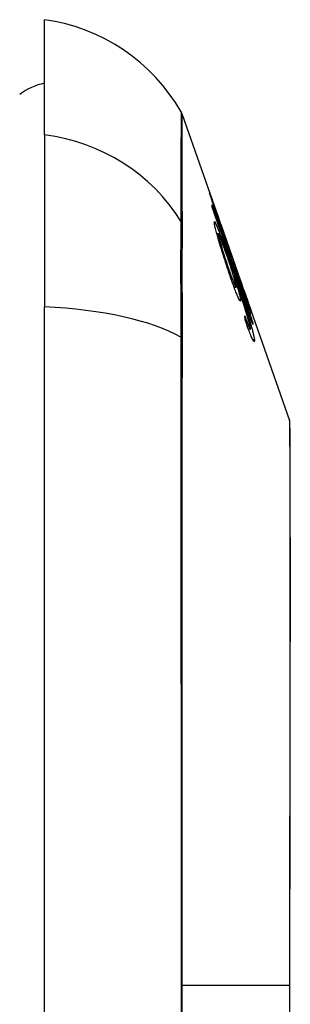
# Model space of a CAD drawing. Header units: inches. Extents: x 12 to 399, y 35 to 190.
# Tile 215 of 256: x 113.07 to 113.241, y 114.696 to 115.318. Entities that reach past the tile are written whole.
import ezdxf

# ---------------------------------------------------------------- set-up
doc = ezdxf.new("R2010")
doc.units = ezdxf.units.IN
doc.header["$MEASUREMENT"] = 0
doc.layers.add('Visible Edges(ANSI)', color=7, linetype='Continuous', lineweight=25)
doc.layers.add('Visible Tangent Edges(ANSI)', color=7, linetype='Continuous', lineweight=25)

msp = doc.modelspace()

# ---------------------------------------------------------------- linework, layer by layer
at = {"layer": 'Visible Edges(ANSI)'}
for p, q in [((113.08567, 115.24568), (113.08567, 115.31844)), ((113.17258, 115.25855), (113.19422, 115.19671)), ((113.08567, 115.24568), (113.08567, 115.13689)), ((113.1925, 115.20138), (113.19228, 115.20138)), ((113.19709, 115.18851), (113.19422, 115.19671)), ((113.19694, 115.18894), (113.19693, 115.18894)), ((113.19535, 115.18314), (113.19443, 115.18314)), ((113.19709, 115.18851), (113.20938, 115.15339)), ((113.20266, 115.17245), (113.20549, 115.16435)), ((113.20307, 115.1711), (113.2028, 115.1711)), ((113.20546, 115.1644), (113.20523, 115.1644)), ((113.20539, 115.15611), (113.20503, 115.15611)), ((113.20715, 115.15753), (113.21023, 115.14873)), ((113.21295, 115.14321), (113.20938, 115.15339)), ((113.20953, 115.15298), (113.20952, 115.15298)), ((113.20657, 115.14917), (113.20537, 115.14917)), ((113.21023, 115.14873), (113.20982, 115.14873)), ((113.2114, 115.1436), (113.21102, 115.1436)), ((113.21295, 115.14321), (113.24032, 115.06501)), ((113.21395, 115.14002), (113.21367, 115.14002)), ((113.08567, 114.27951), (113.08567, 115.13689)), ((113.21454, 115.12464), (113.21365, 115.12464)), ((113.21554, 115.12286), (113.2143, 115.12286)), ((113.21715, 115.12666), (113.21688, 115.12666))]:
    msp.add_line(p, q, dxfattribs=at)
at = {"layer": 'Visible Edges(ANSI)', "flags": 128}
for points in [[(113.18984, 115.20896), (113.18985, 115.20899), (113.18991, 115.20886), (113.19003, 115.20857), (113.1902, 115.20809), (113.19044, 115.20743), (113.19074, 115.20662), (113.19105, 115.20575), (113.19136, 115.20486), (113.19166, 115.20402), (113.19194, 115.20323), (113.19222, 115.20241), (113.19252, 115.20155), (113.19284, 115.20066), (113.19317, 115.19973), (113.19351, 115.19875), (113.19386, 115.19774), (113.19422, 115.19671), (113.19459, 115.19565), (113.19497, 115.19457), (113.19535, 115.19347), (113.19574, 115.19236), (113.19614, 115.19123), (113.19654, 115.19009), (113.19694, 115.18894)], [(113.19808, 115.18437), (113.19737, 115.1864), (113.19668, 115.18841), (113.19599, 115.19041), (113.19532, 115.19237), (113.19467, 115.19427), (113.19405, 115.19611), (113.19346, 115.19785), (113.19293, 115.19941), (113.19248, 115.20078), (113.19209, 115.20195), (113.19176, 115.20292), (113.19149, 115.20377), (113.19123, 115.20455), (113.19099, 115.20527), (113.19078, 115.20593), (113.19058, 115.20653), (113.19041, 115.20706), (113.19027, 115.20752), (113.19014, 115.20792), (113.19004, 115.20825), (113.18996, 115.20852), (113.1899, 115.20872), (113.18986, 115.20887), (113.18984, 115.20896)], [(113.19128, 115.20148), (113.19211, 115.19908), (113.19295, 115.19669), (113.19378, 115.19428), (113.19462, 115.19188), (113.19546, 115.18947), (113.19629, 115.18706), (113.19713, 115.18465), (113.19797, 115.18224), (113.19881, 115.17982), (113.19965, 115.1774), (113.20049, 115.17499), (113.20133, 115.17257), (113.20217, 115.17015), (113.20302, 115.16773), (113.20386, 115.16531), (113.2047, 115.16289), (113.20554, 115.16047), (113.20638, 115.15806), (113.20722, 115.15564), (113.20805, 115.15323), (113.20889, 115.15082), (113.20973, 115.14841), (113.21056, 115.14601), (113.2114, 115.1436)], [(113.1915, 115.19999), (113.19149, 115.20005), (113.19148, 115.20011), (113.19147, 115.20017), (113.19146, 115.20023), (113.19145, 115.2003), (113.19145, 115.20036), (113.19144, 115.20042), (113.19143, 115.20048), (113.19142, 115.20055), (113.19141, 115.20061), (113.1914, 115.20067), (113.19139, 115.20073), (113.19138, 115.20079), (113.19137, 115.20086), (113.19137, 115.20092), (113.19136, 115.20098), (113.19135, 115.20104), (113.19134, 115.20111), (113.19133, 115.20117), (113.19132, 115.20123), (113.19131, 115.20129), (113.1913, 115.20135), (113.19129, 115.20142), (113.19128, 115.20148)], [(113.1975, 115.18731), (113.19712, 115.1884), (113.19674, 115.1895), (113.19635, 115.19059), (113.19598, 115.19166), (113.19561, 115.19271), (113.19525, 115.19373), (113.1949, 115.19473), (113.19456, 115.19569), (113.19423, 115.19661), (113.19393, 115.19746), (113.19367, 115.1982), (113.19345, 115.19882), (113.19327, 115.19932), (113.19312, 115.19974), (113.19299, 115.20009), (113.19288, 115.20039), (113.19279, 115.20066), (113.1927, 115.20088), (113.19263, 115.20106), (113.19258, 115.2012), (113.19254, 115.2013), (113.19251, 115.20136), (113.1925, 115.20138), (113.1925, 115.20136)], [(113.21721, 115.1257), (113.21615, 115.12877), (113.21508, 115.13186), (113.21402, 115.13494), (113.21295, 115.13804), (113.21187, 115.14114), (113.2108, 115.14424), (113.20973, 115.14735), (113.20865, 115.15046), (113.20757, 115.15357), (113.2065, 115.15669), (113.20542, 115.1598), (113.20434, 115.16291), (113.20326, 115.16603), (113.20219, 115.16914), (113.20111, 115.17224), (113.20003, 115.17535), (113.19896, 115.17845), (113.19789, 115.18155), (113.19682, 115.18464), (113.19575, 115.18772), (113.19468, 115.1908), (113.19362, 115.19387), (113.19256, 115.19693), (113.1915, 115.19999)], [(113.1925, 115.20136), (113.19252, 115.20126), (113.19257, 115.20108), (113.19266, 115.20082), (113.19277, 115.20046), (113.19291, 115.20001), (113.19309, 115.19948), (113.19329, 115.19886), (113.19352, 115.19817), (113.19376, 115.19746), (113.194, 115.19674), (113.19424, 115.19602), (113.19449, 115.19529), (113.19474, 115.19454), (113.19501, 115.19376), (113.19528, 115.19296), (113.19557, 115.19213), (113.19586, 115.19127), (113.19616, 115.1904), (113.19646, 115.18952), (113.19677, 115.18863), (113.19708, 115.18773), (113.1974, 115.18682), (113.19771, 115.18591), (113.19803, 115.185)], [(113.19284, 115.1898), (113.19282, 115.19087), (113.19335, 115.1902), (113.19441, 115.18785), (113.1954, 115.18538), (113.1958, 115.18434), (113.19616, 115.18339), (113.19654, 115.18239), (113.19692, 115.18135), (113.19732, 115.18028), (113.19772, 115.17918), (113.19813, 115.17806), (113.19854, 115.17693), (113.19896, 115.17577), (113.19938, 115.17458), (113.19981, 115.17337), (113.20025, 115.17214), (113.20069, 115.17089), (113.20114, 115.16964), (113.20158, 115.16837), (113.20203, 115.1671), (113.20248, 115.16583), (113.20292, 115.16456), (113.20336, 115.16329), (113.2038, 115.16204)], [(113.20202, 115.15871), (113.20149, 115.16028), (113.20096, 115.16188), (113.20043, 115.16349), (113.1999, 115.16511), (113.19937, 115.16674), (113.19886, 115.16836), (113.19834, 115.16999), (113.19784, 115.17161), (113.19732, 115.17329), (113.19675, 115.17515), (113.19616, 115.17713), (113.19555, 115.17918), (113.19501, 115.18105), (113.19458, 115.18259), (113.19424, 115.18383), (113.19399, 115.18479), (113.19377, 115.18564), (113.19357, 115.18642), (113.19339, 115.18715), (113.19324, 115.18781), (113.1931, 115.18841), (113.193, 115.18894), (113.19291, 115.1894), (113.19284, 115.1898)], [(113.19694, 115.18894), (113.19697, 115.18887), (113.19699, 115.1888), (113.19701, 115.18874), (113.19704, 115.18867), (113.19706, 115.1886), (113.19708, 115.18853), (113.19711, 115.18846), (113.19713, 115.1884), (113.19716, 115.18833), (113.19718, 115.18826), (113.1972, 115.18819), (113.19723, 115.18812), (113.19725, 115.18806), (113.19727, 115.18799), (113.1973, 115.18792), (113.19732, 115.18785), (113.19734, 115.18779), (113.19737, 115.18772), (113.19739, 115.18765), (113.19741, 115.18758), (113.19743, 115.18751), (113.19746, 115.18745), (113.19748, 115.18738), (113.1975, 115.18731)], [(113.20067, 115.16951), (113.20029, 115.17061), (113.19991, 115.17169), (113.19953, 115.17275), (113.19916, 115.17378), (113.1988, 115.17479), (113.19844, 115.17578), (113.19808, 115.17676), (113.19773, 115.17769), (113.19739, 115.17858), (113.19708, 115.1794), (113.19678, 115.18015), (113.19651, 115.18083), (113.19626, 115.18144), (113.19603, 115.18196), (113.19584, 115.18237), (113.19569, 115.18268), (113.19556, 115.1829), (113.19547, 115.18304), (113.19539, 115.18312), (113.19534, 115.18314), (113.19531, 115.18309), (113.1953, 115.18299), (113.1953, 115.18283), (113.19533, 115.18261)], [(113.19803, 115.185), (113.19833, 115.18415), (113.19862, 115.18331), (113.19892, 115.18247), (113.19921, 115.18165), (113.1995, 115.18083), (113.19978, 115.18003), (113.20006, 115.17924), (113.20033, 115.17847), (113.2006, 115.17773), (113.20085, 115.17702), (113.2011, 115.17634), (113.20133, 115.17569), (113.20156, 115.17507), (113.20178, 115.17446), (113.202, 115.17385), (113.20222, 115.17326), (113.20243, 115.17271), (113.20261, 115.17222), (113.20276, 115.17182), (113.20288, 115.17151), (113.20297, 115.17129), (113.20304, 115.17116), (113.20307, 115.1711), (113.20307, 115.17112)], [(113.20453, 115.16658), (113.20446, 115.16674), (113.20439, 115.16692), (113.2043, 115.16713), (113.2042, 115.16737), (113.2041, 115.16764), (113.20398, 115.16794), (113.20385, 115.16827), (113.20371, 115.16864), (113.20356, 115.16904), (113.2034, 115.16946), (113.20323, 115.16992), (113.20305, 115.1704), (113.20286, 115.17092), (113.20265, 115.17149), (113.20239, 115.17221), (113.20207, 115.1731), (113.20168, 115.17416), (113.20124, 115.17541), (113.20073, 115.17682), (113.20022, 115.17827), (113.19969, 115.17977), (113.19916, 115.18129), (113.19862, 115.18282), (113.19808, 115.18437)], [(113.19533, 115.18261), (113.19537, 115.18237), (113.19542, 115.1821), (113.19548, 115.18178), (113.19556, 115.18143), (113.19566, 115.18103), (113.19577, 115.18059), (113.19589, 115.18011), (113.19603, 115.1796), (113.19618, 115.17905), (113.19634, 115.17847), (113.19651, 115.17787), (113.19668, 115.17725), (113.19687, 115.1766), (113.19707, 115.17594), (113.19727, 115.17525), (113.19753, 115.17438), (113.19787, 115.17326), (113.19829, 115.1719), (113.1988, 115.1703), (113.19934, 115.1686), (113.19989, 115.16689), (113.20045, 115.1652), (113.20101, 115.16352), (113.20157, 115.16187)], [(113.20307, 115.17112), (113.20307, 115.17113), (113.20307, 115.17115), (113.20306, 115.17118), (113.20305, 115.17121), (113.20304, 115.17124), (113.20303, 115.17128), (113.20302, 115.17132), (113.20301, 115.17137), (113.20299, 115.17142), (113.20298, 115.17147), (113.20296, 115.17152), (113.20294, 115.17158), (113.20292, 115.17164), (113.2029, 115.17171), (113.20288, 115.17177), (113.20286, 115.17184), (113.20284, 115.17191), (113.20281, 115.17199), (113.20279, 115.17206), (113.20276, 115.17213), (113.20274, 115.17221), (113.20271, 115.17229), (113.20269, 115.17237), (113.20266, 115.17245)], [(113.20662, 115.14979), (113.20656, 115.15025), (113.20644, 115.15083), (113.20628, 115.15154), (113.20608, 115.15236), (113.20583, 115.1533), (113.20555, 115.15431), (113.20526, 115.15531), (113.20499, 115.15625), (113.20474, 115.15709), (113.2045, 115.15787), (113.20426, 115.15865), (113.20401, 115.15946), (113.20375, 115.16027), (113.20349, 115.1611), (113.20321, 115.16194), (113.20294, 115.16279), (113.20266, 115.16364), (113.20238, 115.16449), (113.20209, 115.16533), (113.20181, 115.16618), (113.20153, 115.16702), (113.20124, 115.16785), (113.20096, 115.16868), (113.20067, 115.16951)], [(113.2098, 115.15091), (113.20957, 115.1516), (113.20933, 115.15229), (113.20909, 115.15297), (113.20885, 115.15366), (113.20862, 115.15434), (113.20838, 115.15502), (113.20815, 115.15569), (113.20793, 115.15636), (113.2077, 115.15702), (113.20748, 115.15767), (113.20726, 115.15832), (113.20703, 115.159), (113.20679, 115.1597), (113.20655, 115.16041), (113.20631, 115.16113), (113.20607, 115.16185), (113.20583, 115.16257), (113.20561, 115.16326), (113.2054, 115.1639), (113.2052, 115.16451), (113.20501, 115.16508), (113.20484, 115.16561), (113.20468, 115.16611), (113.20453, 115.16658)], [(113.20546, 115.1644), (113.2056, 115.1639), (113.20597, 115.16273), (113.20653, 115.16102), (113.207, 115.15962), (113.20717, 115.15908), (113.20729, 115.15873), (113.20741, 115.15837), (113.20754, 115.158), (113.20767, 115.15762), (113.2078, 115.15723), (113.20794, 115.15683), (113.20808, 115.15642), (113.20822, 115.156), (113.20837, 115.15558), (113.20851, 115.15515), (113.20866, 115.15472), (113.20881, 115.15428), (113.20897, 115.15384), (113.20912, 115.1534), (113.20927, 115.15296), (113.20943, 115.15251), (113.20958, 115.15207), (113.20974, 115.15162), (113.20989, 115.15118)], [(113.20549, 115.16435), (113.20549, 115.16435), (113.20549, 115.16436), (113.20548, 115.16436), (113.20548, 115.16437), (113.20548, 115.16437), (113.20548, 115.16437), (113.20548, 115.16438), (113.20547, 115.16438), (113.20547, 115.16438), (113.20547, 115.16439), (113.20547, 115.16439), (113.20547, 115.16439), (113.20547, 115.1644), (113.20547, 115.1644), (113.20546, 115.1644), (113.20546, 115.1644), (113.20546, 115.1644), (113.20546, 115.1644), (113.20546, 115.1644), (113.20546, 115.1644), (113.20546, 115.1644), (113.20546, 115.1644), (113.20546, 115.1644), (113.20546, 115.1644)], [(113.20157, 115.16187), (113.202, 115.16062), (113.20243, 115.15939), (113.20285, 115.15818), (113.20326, 115.15701), (113.20367, 115.15588), (113.20406, 115.15481), (113.20444, 115.15381), (113.2048, 115.15287), (113.20513, 115.15204), (113.20541, 115.15136), (113.20564, 115.15082), (113.20583, 115.1504), (113.20598, 115.15008), (113.20612, 115.1498), (113.20624, 115.14957), (113.20635, 115.14939), (113.20644, 115.14926), (113.20652, 115.14919), (113.20658, 115.14917), (113.20662, 115.1492), (113.20664, 115.14928), (113.20665, 115.14941), (113.20664, 115.14958), (113.20662, 115.14979)], [(113.20936, 115.14147), (113.20939, 115.14087), (113.2093, 115.14059), (113.2091, 115.14068), (113.20878, 115.14112), (113.20838, 115.14186), (113.20797, 115.14272), (113.2076, 115.14355), (113.20732, 115.1442), (113.20705, 115.14484), (113.20677, 115.14553), (113.20648, 115.14626), (113.20618, 115.14704), (113.20586, 115.14785), (113.20554, 115.14871), (113.20521, 115.14961), (113.20487, 115.15053), (113.20453, 115.15148), (113.20418, 115.15245), (113.20382, 115.15345), (113.20347, 115.15447), (113.20311, 115.1555), (113.20275, 115.15656), (113.20238, 115.15763), (113.20202, 115.15871)], [(113.2038, 115.16204), (113.2043, 115.16062), (113.20479, 115.1592), (113.20528, 115.15778), (113.20578, 115.15635), (113.20627, 115.15492), (113.20676, 115.1535), (113.20725, 115.15208), (113.20773, 115.15066), (113.20821, 115.14925), (113.20869, 115.14784), (113.20917, 115.14644), (113.20963, 115.14505), (113.2101, 115.14368), (113.21055, 115.14232), (113.211, 115.14097), (113.21144, 115.13964), (113.21187, 115.13832), (113.2123, 115.13702), (113.21272, 115.13573), (113.21313, 115.13444), (113.21354, 115.13316), (113.21394, 115.1319), (113.21433, 115.13065), (113.21471, 115.12943)], [(113.20539, 115.15611), (113.20562, 115.15537), (113.20585, 115.15465), (113.20607, 115.15393), (113.20629, 115.15321), (113.20651, 115.15251), (113.20672, 115.15182), (113.20692, 115.15114), (113.20712, 115.15047), (113.20732, 115.1498), (113.20751, 115.14913), (113.2077, 115.14847), (113.20789, 115.1478), (113.20807, 115.14713), (113.20825, 115.14647), (113.20842, 115.14582), (113.20859, 115.14517), (113.20874, 115.14457), (113.20888, 115.144), (113.209, 115.14347), (113.2091, 115.14298), (113.20919, 115.14253), (113.20926, 115.14213), (113.20932, 115.14178), (113.20936, 115.14147)], [(113.21459, 115.12789), (113.21404, 115.12981), (113.21342, 115.13188), (113.21276, 115.13405), (113.21206, 115.13627), (113.21139, 115.13834), (113.2108, 115.14015), (113.21032, 115.14162), (113.20998, 115.14265), (113.2097, 115.14348), (113.20942, 115.14432), (113.20913, 115.14517), (113.20885, 115.14602), (113.20856, 115.14687), (113.20827, 115.14773), (113.20798, 115.14859), (113.20768, 115.14945), (113.20739, 115.1503), (113.2071, 115.15116), (113.20681, 115.15201), (113.20652, 115.15285), (113.20623, 115.15368), (113.20595, 115.1545), (113.20567, 115.15531), (113.20539, 115.15611)], [(113.2114, 115.1436), (113.21124, 115.14413), (113.21107, 115.14465), (113.21091, 115.14516), (113.21076, 115.14567), (113.2106, 115.14618), (113.21045, 115.14668), (113.2103, 115.14717), (113.21015, 115.14766), (113.21, 115.14813), (113.20986, 115.14861), (113.20971, 115.14907), (113.20958, 115.14953), (113.20944, 115.14998), (113.2093, 115.15042), (113.20915, 115.15091), (113.20897, 115.1515), (113.20877, 115.15217), (113.20855, 115.15289), (113.20832, 115.15365), (113.20808, 115.15444), (113.20784, 115.15523), (113.2076, 115.15603), (113.20737, 115.1568), (113.20715, 115.15753)], [(113.21395, 115.14004), (113.21393, 115.14016), (113.21386, 115.14038), (113.21375, 115.14072), (113.2136, 115.14118), (113.21341, 115.14176), (113.21319, 115.14241), (113.21296, 115.14307), (113.21276, 115.14367), (113.21257, 115.14421), (113.21238, 115.14477), (113.21217, 115.14535), (113.21196, 115.14596), (113.21175, 115.14658), (113.21152, 115.14723), (113.21129, 115.14789), (113.21106, 115.14856), (113.21082, 115.14925), (113.21058, 115.14994), (113.21033, 115.15064), (113.21009, 115.15135), (113.20984, 115.15207), (113.20959, 115.15278), (113.20934, 115.15349), (113.20909, 115.15421)], [(113.20909, 115.15421), (113.20911, 115.15416), (113.20913, 115.1541), (113.20915, 115.15405), (113.20916, 115.154), (113.20918, 115.15395), (113.2092, 115.1539), (113.20922, 115.15385), (113.20924, 115.1538), (113.20926, 115.15375), (113.20928, 115.15369), (113.20929, 115.15364), (113.20931, 115.15359), (113.20933, 115.15354), (113.20935, 115.15349), (113.20937, 115.15344), (113.20939, 115.15339), (113.2094, 115.15334), (113.20942, 115.15329), (113.20944, 115.15323), (113.20946, 115.15318), (113.20947, 115.15313), (113.20949, 115.15308), (113.20951, 115.15303), (113.20953, 115.15298)], [(113.20953, 115.15298), (113.21012, 115.15128), (113.21071, 115.14959), (113.21129, 115.14793), (113.21186, 115.1463), (113.21242, 115.14471), (113.21296, 115.14317), (113.21346, 115.14174), (113.2139, 115.14049), (113.21428, 115.1394), (113.2146, 115.13847), (113.21488, 115.13767), (113.21513, 115.13694), (113.21536, 115.13627), (113.21558, 115.13566), (113.21577, 115.13509), (113.21594, 115.13458), (113.21609, 115.13413), (113.21622, 115.13373), (113.21633, 115.1334), (113.21642, 115.13312), (113.21649, 115.13289), (113.21654, 115.13272), (113.21657, 115.13259), (113.21659, 115.13251)], [(113.21659, 115.13251), (113.21658, 115.13249), (113.21653, 115.13256), (113.21645, 115.13273), (113.21633, 115.13301), (113.21617, 115.1334), (113.21597, 115.1339), (113.21574, 115.13449), (113.21548, 115.13518), (113.21518, 115.13596), (113.21485, 115.13683), (113.21449, 115.13781), (113.2141, 115.13886), (113.21371, 115.13992), (113.21332, 115.14099), (113.21295, 115.14203), (113.21259, 115.14303), (113.21225, 115.14398), (113.21191, 115.14493), (113.21157, 115.14589), (113.21122, 115.14687), (113.21087, 115.14786), (113.21052, 115.14886), (113.21016, 115.14988), (113.2098, 115.15091)], [(113.20989, 115.15118), (113.21016, 115.15041), (113.21043, 115.14965), (113.21069, 115.14889), (113.21096, 115.14815), (113.21122, 115.14741), (113.21147, 115.1467), (113.21171, 115.14601), (113.21195, 115.14535), (113.21218, 115.14471), (113.2124, 115.1441), (113.21261, 115.14352), (113.21282, 115.14296), (113.213, 115.14245), (113.21318, 115.14198), (113.21333, 115.14156), (113.21347, 115.14119), (113.21359, 115.14087), (113.2137, 115.14061), (113.21378, 115.14039), (113.21385, 115.14023), (113.2139, 115.14011), (113.21393, 115.14005), (113.21395, 115.14002), (113.21395, 115.14004)], [(113.21023, 115.14873), (113.21055, 115.1477), (113.21086, 115.14667), (113.21117, 115.14565), (113.21149, 115.14463), (113.2118, 115.14362), (113.21211, 115.14261), (113.21241, 115.14163), (113.21271, 115.14065), (113.21301, 115.13969), (113.2133, 115.13876), (113.21359, 115.13784), (113.21387, 115.13695), (113.21414, 115.13609), (113.2144, 115.13526), (113.21465, 115.13445), (113.21491, 115.13364), (113.21517, 115.13281), (113.21544, 115.13197), (113.21571, 115.13111), (113.21599, 115.13024), (113.21627, 115.12936), (113.21656, 115.12847), (113.21685, 115.12757), (113.21715, 115.12666)], [(113.21202, 115.13131), (113.21213, 115.131), (113.21224, 115.13069), (113.21236, 115.13038), (113.21247, 115.13006), (113.21258, 115.12975), (113.2127, 115.12944), (113.21281, 115.12913), (113.21292, 115.12882), (113.21303, 115.12852), (113.21314, 115.12822), (113.21325, 115.12792), (113.21336, 115.12763), (113.21347, 115.12734), (113.21358, 115.12706), (113.21368, 115.12679), (113.21378, 115.12652), (113.21388, 115.12626), (113.21398, 115.126), (113.21408, 115.12575), (113.21418, 115.12551), (113.21427, 115.12528), (113.21437, 115.12505), (113.21445, 115.12484), (113.21454, 115.12464)], [(113.21243, 115.12808), (113.21242, 115.12821), (113.2124, 115.12835), (113.21238, 115.12848), (113.21237, 115.12862), (113.21235, 115.12875), (113.21234, 115.12889), (113.21232, 115.12902), (113.2123, 115.12916), (113.21228, 115.12929), (113.21227, 115.12942), (113.21225, 115.12956), (113.21223, 115.12969), (113.21222, 115.12983), (113.2122, 115.12996), (113.21218, 115.1301), (113.21216, 115.13023), (113.21215, 115.13037), (113.21213, 115.1305), (113.21211, 115.13064), (113.21209, 115.13077), (113.21207, 115.13091), (113.21206, 115.13104), (113.21204, 115.13118), (113.21202, 115.13131)], [(113.21811, 115.11598), (113.21814, 115.11564), (113.21813, 115.11536), (113.21811, 115.11514), (113.21806, 115.115), (113.21799, 115.11494), (113.21789, 115.11495), (113.21776, 115.11506), (113.2176, 115.11525), (113.21742, 115.11553), (113.21721, 115.11589), (113.21698, 115.11634), (113.21672, 115.11687), (113.21644, 115.11749), (113.21614, 115.11817), (113.21583, 115.11892), (113.21549, 115.11975), (113.21514, 115.12063), (113.21478, 115.12158), (113.21441, 115.12257), (113.21402, 115.1236), (113.21364, 115.12467), (113.21324, 115.12578), (113.21284, 115.12692), (113.21243, 115.12808)], [(113.21562, 115.1234), (113.21561, 115.1235), (113.21559, 115.1236), (113.21558, 115.12372), (113.21556, 115.12384), (113.21554, 115.12397), (113.21552, 115.12411), (113.21549, 115.12426), (113.21546, 115.12441), (113.21543, 115.12457), (113.21539, 115.12474), (113.21535, 115.12492), (113.21531, 115.12511), (113.21526, 115.1253), (113.21522, 115.12551), (113.21516, 115.12571), (113.21511, 115.12593), (113.21506, 115.12615), (113.215, 115.12638), (113.21494, 115.12661), (113.21487, 115.12685), (113.2148, 115.1271), (113.21474, 115.12736), (113.21466, 115.12762), (113.21459, 115.12789)], [(113.21471, 115.12943), (113.21495, 115.12862), (113.21519, 115.12784), (113.21542, 115.12706), (113.21565, 115.1263), (113.21587, 115.12555), (113.21608, 115.12483), (113.21628, 115.12411), (113.21647, 115.12343), (113.21665, 115.12276), (113.21683, 115.12213), (113.21699, 115.12151), (113.21714, 115.12092), (113.21728, 115.12036), (113.21741, 115.11982), (113.21753, 115.11931), (113.21764, 115.11883), (113.21773, 115.11838), (113.21782, 115.11796), (113.21789, 115.11756), (113.21796, 115.11719), (113.21801, 115.11685), (113.21805, 115.11654), (113.21809, 115.11625), (113.21811, 115.11598)], [(113.21454, 115.12464), (113.21463, 115.12442), (113.21472, 115.12423), (113.21481, 115.12404), (113.21489, 115.12386), (113.21497, 115.1237), (113.21505, 115.12355), (113.21512, 115.12341), (113.21519, 115.12329), (113.21525, 115.12318), (113.21531, 115.12309), (113.21536, 115.12301), (113.21541, 115.12295), (113.21546, 115.12291), (113.2155, 115.12288), (113.21553, 115.12286), (113.21556, 115.12286), (113.21558, 115.12288), (113.2156, 115.12291), (113.21562, 115.12295), (113.21563, 115.12302), (113.21563, 115.12309), (113.21563, 115.12318), (113.21563, 115.12328), (113.21562, 115.1234)], [(113.21715, 115.12666), (113.21715, 115.12662), (113.21715, 115.12658), (113.21715, 115.12654), (113.21716, 115.1265), (113.21716, 115.12646), (113.21716, 115.12642), (113.21717, 115.12638), (113.21717, 115.12634), (113.21717, 115.1263), (113.21718, 115.12626), (113.21718, 115.12622), (113.21718, 115.12618), (113.21718, 115.12614), (113.21719, 115.1261), (113.21719, 115.12606), (113.21719, 115.12602), (113.21719, 115.12598), (113.2172, 115.12594), (113.2172, 115.1259), (113.2172, 115.12586), (113.2172, 115.12582), (113.21721, 115.12578), (113.21721, 115.12574), (113.21721, 115.1257)], [(113.24059, 114.69038), (113.24059, 114.70776), (113.24059, 114.72514), (113.2406, 114.74254), (113.2406, 114.75991), (113.24061, 114.77717), (113.24062, 114.79426), (113.24064, 114.81113), (113.24065, 114.8277), (113.24066, 114.84394), (113.24068, 114.85985), (113.2407, 114.87545), (113.24071, 114.89069), (113.24073, 114.90551), (113.24075, 114.91984), (113.24076, 114.93364), (113.24078, 114.94687), (113.24078, 114.95947), (113.24078, 114.97145), (113.24076, 114.9828), (113.24075, 114.99348), (113.24073, 115.00348), (113.24071, 115.0128), (113.2407, 115.02141), (113.24068, 115.02927), (113.24067, 115.03637), (113.24065, 115.04266), (113.24064, 115.04813), (113.24062, 115.05276), (113.24061, 115.05656), (113.24061, 115.05954), (113.2406, 115.06168), (113.24059, 115.06297), (113.24059, 115.0634)]]:
    msp.add_lwpolyline(points, dxfattribs=at)
at = {"layer": 'Visible Edges(ANSI)'}
for centre, radius, start, end in [((113.06936, 115.20146), 0.11811, 29.81689, 82.0587), ((113.09355, 115.2397), 0.03937, 101.53696, 126.8699), ((113.16329, 115.25529), 0.00984, 19.29005, 29.81689), ((113.23567, 115.06338), 0.00492, 0.17314, 19.29005)]:
    msp.add_arc(centre, radius, start, end, dxfattribs=at)
at = {"layer": 'Visible Tangent Edges(ANSI)'}
for p, q in [((113.1925, 115.20136), (113.19228, 115.20136)), ((113.17262, 115.18876), (113.17262, 115.18893)), ((113.19803, 115.185), (113.19786, 115.185)), ((113.19533, 115.18261), (113.19458, 115.18261)), ((113.20546, 115.1644), (113.20523, 115.1644)), ((113.20157, 115.16187), (113.20096, 115.16187)), ((113.2038, 115.16204), (113.20318, 115.16204)), ((113.20989, 115.15118), (113.20971, 115.15118)), ((113.20936, 115.14147), (113.20859, 115.14147)), ((113.21471, 115.12943), (113.21415, 115.12943)), ((113.21659, 115.13251), (113.21656, 115.13251)), ((113.17262, 115.11654), (113.17262, 115.11701)), ((113.21811, 115.11598), (113.21716, 115.11598)), ((113.17258, 114.7082), (113.24032, 114.7082)), ((113.24059, 114.7082), (113.24032, 114.7082))]:
    msp.add_line(p, q, dxfattribs=at)
at = {"layer": 'Visible Tangent Edges(ANSI)', "flags": 128}
for points in [[(113.17183, 115.26019), (113.17183, 115.26007), (113.17183, 115.2597), (113.17183, 115.2591), (113.17182, 115.25825), (113.17182, 115.25716), (113.17181, 115.25582), (113.17181, 115.25425), (113.1718, 115.25243), (113.17179, 115.25038), (113.17179, 115.24808), (113.17178, 115.24555), (113.17177, 115.24277), (113.17176, 115.23976), (113.17175, 115.23651), (113.17174, 115.23302), (113.17173, 115.22929), (113.17172, 115.22532), (113.1717, 115.22112), (113.17169, 115.21669), (113.17168, 115.21202), (113.17167, 115.20712), (113.17165, 115.20198), (113.17165, 115.19661), (113.17163, 115.19102)], [(113.17262, 115.18893), (113.17262, 115.19456), (113.17261, 115.19994), (113.17261, 115.20509), (113.17261, 115.21002), (113.17261, 115.21472), (113.17261, 115.21918), (113.17261, 115.2234), (113.17261, 115.22739), (113.1726, 115.23115), (113.1726, 115.23466), (113.1726, 115.23794), (113.1726, 115.24097), (113.17259, 115.24377), (113.17259, 115.24633), (113.17259, 115.24864), (113.17259, 115.25072), (113.17259, 115.25255), (113.17259, 115.25414), (113.17258, 115.25548), (113.17258, 115.25659), (113.17258, 115.25744), (113.17258, 115.25806), (113.17258, 115.25842), (113.17258, 115.25855)], [(113.17163, 115.19102), (113.17162, 115.18949), (113.17161, 115.18779), (113.1716, 115.18595), (113.17159, 115.18395), (113.17158, 115.1818), (113.17158, 115.1795), (113.17157, 115.17706), (113.17157, 115.17448), (113.17156, 115.17177), (113.17156, 115.16892), (113.17156, 115.16595), (113.17156, 115.16285), (113.17156, 115.15963), (113.17156, 115.1563), (113.17156, 115.15286), (113.17157, 115.14931), (113.17157, 115.14566), (113.17158, 115.14192), (113.17158, 115.13809), (113.17159, 115.13417), (113.1716, 115.13018), (113.17161, 115.12611), (113.17162, 115.12198), (113.17163, 115.11779)], [(113.17262, 115.11701), (113.17262, 115.1211), (113.17262, 115.12513), (113.17262, 115.1291), (113.17262, 115.133), (113.17262, 115.13681), (113.17262, 115.14055), (113.17262, 115.1442), (113.17261, 115.14776), (113.17261, 115.15122), (113.17261, 115.15458), (113.17261, 115.15784), (113.17261, 115.16098), (113.17261, 115.16401), (113.17261, 115.16692), (113.17261, 115.16971), (113.17261, 115.17238), (113.17262, 115.17491), (113.17262, 115.17731), (113.17262, 115.17958), (113.17262, 115.1817), (113.17262, 115.18369), (113.17262, 115.18552), (113.17262, 115.18722), (113.17262, 115.18876)], [(113.17163, 115.11779), (113.17165, 115.08488), (113.17168, 115.05161), (113.1717, 115.01803), (113.17173, 114.98416), (113.17175, 114.95004), (113.17177, 114.91573), (113.17179, 114.88125), (113.1718, 114.84664), (113.17181, 114.81196), (113.17182, 114.77725), (113.17183, 114.74255), (113.17183, 114.70786), (113.17183, 114.67317)], [(113.17258, 114.7082), (113.17258, 114.72549), (113.17258, 114.74278), (113.17258, 114.76007), (113.17258, 114.77737), (113.17258, 114.79467), (113.17259, 114.81197), (113.17259, 114.82926), (113.17259, 114.84653), (113.17259, 114.86378), (113.17259, 114.881), (113.17259, 114.89819), (113.1726, 114.91535), (113.1726, 114.93246), (113.1726, 114.94953), (113.1726, 114.96655), (113.17261, 114.98351), (113.17261, 115.0004), (113.17261, 115.01723), (113.17261, 115.03399), (113.17261, 115.05067), (113.17261, 115.06727), (113.17261, 115.08378), (113.17262, 115.10011), (113.17262, 115.11654)], [(113.24032, 115.06498), (113.24032, 115.06483), (113.24032, 115.06438), (113.24033, 115.06363), (113.24033, 115.06258), (113.24034, 115.06122), (113.24035, 115.05956), (113.24036, 115.05761), (113.24037, 115.05536), (113.24038, 115.05281), (113.24039, 115.04998), (113.24041, 115.04685), (113.24042, 115.04344), (113.24044, 115.03975), (113.24045, 115.03578), (113.24047, 115.03153), (113.24049, 115.02701), (113.24051, 115.02221), (113.24052, 115.01715), (113.24054, 115.01184), (113.24056, 115.00628), (113.24057, 115.00048), (113.24059, 114.99444), (113.24061, 114.98817), (113.24062, 114.98166)], [(113.24062, 114.98166), (113.24063, 114.97997), (113.24063, 114.97826), (113.24063, 114.97653), (113.24064, 114.97479), (113.24064, 114.97304), (113.24064, 114.97127), (113.24064, 114.96949), (113.24064, 114.9677), (113.24064, 114.96589), (113.24065, 114.96406), (113.24065, 114.96223), (113.24065, 114.96037), (113.24065, 114.95851), (113.24065, 114.95663), (113.24064, 114.95474), (113.24064, 114.95283), (113.24064, 114.95091), (113.24064, 114.94897), (113.24064, 114.94702), (113.24064, 114.94506), (113.24063, 114.94308), (113.24063, 114.94109), (113.24063, 114.93909), (113.24062, 114.93707)], [(113.24062, 114.93707), (113.24061, 114.92905), (113.24059, 114.92082), (113.24057, 114.9124), (113.24056, 114.90381), (113.24054, 114.89505), (113.24052, 114.88614), (113.2405, 114.87709), (113.24049, 114.86791), (113.24047, 114.8586), (113.24045, 114.84918), (113.24044, 114.83963), (113.24042, 114.82998), (113.24041, 114.82022), (113.24039, 114.81035), (113.24038, 114.8004), (113.24037, 114.79035), (113.24036, 114.78022), (113.24035, 114.77001), (113.24034, 114.75976), (113.24033, 114.74947), (113.24032, 114.73915), (113.24032, 114.72883), (113.24032, 114.71851), (113.24032, 114.7082)], [(113.17258, 114.69089), (113.17258, 114.7082)], [(113.24032, 114.7082), (113.24032, 114.69787), (113.24032, 114.68752)]]:
    msp.add_lwpolyline(points, dxfattribs=at)
at = {"layer": 'Visible Tangent Edges(ANSI)'}
for centre, major_axis, ratio, start_param, end_param in [((113.06936, 115.13525), (0.11811, 0), 0.943995, 0.523835, 1.432195), ((113.1631, 115.18637), (0.00984, -0.00008), 0.945463, 0.267645, 0.531352), ((113.06936, 115.09829), (0.11811, 0), 0.32996, 0.523835, 1.432195), ((113.1631, 115.11616), (0.00984, 0.00003), 0.32572, 0.259229, 0.522936)]:
    msp.add_ellipse(centre, major_axis=major_axis, ratio=ratio, start_param=start_param, end_param=end_param, dxfattribs=at)

doc.saveas('drawing.dxf')
